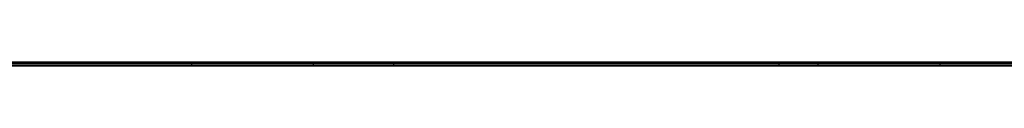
# Model space of a CAD drawing. Extents: x -3.09 to 3.09, y -0.36 to 1.94.
# Tile 100 of 168: x -0.811507 to -0.711196, y 1.8416 to 1.842. Entities that reach past the tile are written whole.
import ezdxf

# ---------------------------------------------------------------- set-up
doc = ezdxf.new("R2010")
doc.units = 0
doc.layers.get('0').update_dxf_attribs({"linetype": 'CONTINUOUS'})

# ---------------------------------------------------------------- blocks, each defined once
blk = doc.blocks.new('*U1')
at = {"extrusion": (0, 1, 0)}
for p, q in [((-3.01875, 1.842, 0.83), (3.01875, 1.842, 0.83)), ((3.01875, 1.842, -0.83), (-3.01875, 1.842, -0.83)), ((-2.92375, 1.842, -0.815), (2.92375, 1.842, -0.815)), ((2.92375, 1.842, 0.815), (-2.92375, 1.842, 0.815)), ((2.92375, 1.842, -0.7525), (-2.92375, 1.842, -0.7525)), ((-2.92375, 1.842, 0.7525), (2.92375, 1.842, 0.7525)), ((-2.45875, 1.842, -0.25), (-0.01875, 1.842, -0.25)), ((-0.01875, 1.842, 0.25), (-2.45875, 1.842, 0.25)), ((-2.45875, 1.8418, 0.25), (-0.01875, 1.8418, 0.25)), ((-0.01875, 1.8418, -0.25), (-2.45875, 1.8418, -0.25)), ((-0.7816, 1.842, 0.51106), (-0.79401, 1.842, 0.51106)), ((-0.79401, 1.842, 0.41106), (-0.77344, 1.842, 0.41106)), ((-0.79401, 1.842, 0.51106), (-0.79401, 1.842, 0.41106)), ((-0.73418, 1.842, 0.51106), (-0.7816, 1.842, 0.42159)), ((-0.7816, 1.842, 0.42159), (-0.7816, 1.842, 0.51106)), ((-0.77344, 1.842, 0.41106), (-0.73018, 1.842, 0.49269)), ((-0.71777, 1.842, 0.51106), (-0.73418, 1.842, 0.51106)), ((-0.73018, 1.842, 0.41106), (-0.71777, 1.842, 0.41106)), ((-0.73018, 1.842, 0.49269), (-0.73018, 1.842, 0.41106)), ((-0.71777, 1.842, 0.41106), (-0.71777, 1.842, 0.51106)), ((2.92375, 1.8416, -0.815), (-2.92375, 1.8416, -0.815)), ((-2.92375, 1.8416, 0.815), (2.92375, 1.8416, 0.815)), ((2.92375, 1.8416, -0.7525), (-2.92375, 1.8416, -0.7525)), ((-2.92375, 1.8416, 0.7525), (2.92375, 1.8416, 0.7525)), ((-0.77344, 1.8416, 0.41106), (-0.79401, 1.8416, 0.41106)), ((-0.79401, 1.8416, 0.51106), (-0.7816, 1.8416, 0.51106)), ((-0.79401, 1.8416, 0.41106), (-0.79401, 1.8416, 0.51106)), ((-0.7816, 1.8416, 0.42159), (-0.73418, 1.8416, 0.51106)), ((-0.7816, 1.8416, 0.51106), (-0.7816, 1.8416, 0.42159)), ((-0.73018, 1.8416, 0.49269), (-0.77344, 1.8416, 0.41106)), ((-0.73418, 1.8416, 0.51106), (-0.71777, 1.8416, 0.51106)), ((-0.71777, 1.8416, 0.41106), (-0.73018, 1.8416, 0.41106)), ((-0.73018, 1.8416, 0.41106), (-0.73018, 1.8416, 0.49269)), ((-0.71777, 1.8416, 0.51106), (-0.71777, 1.8416, 0.41106))]:
    blk.add_line(p, q, dxfattribs=at)
at = {"extrusion": (0, 0, -1)}
for p, q in [((-3.01875, 1.842, 0.83), (3.01875, 1.842, 0.83)), ((2.92375, 1.842, -0.7525), (-2.92375, 1.842, -0.7525)), ((2.92375, 1.842, 0.815), (-2.92375, 1.842, 0.815)), ((-0.01875, 1.842, 0.25), (-2.45875, 1.842, 0.25)), ((-2.45875, 1.8418, 0.25), (-0.01875, 1.8418, 0.25)), ((-0.7816, 1.842, 0.51106), (-0.79401, 1.842, 0.51106)), ((-0.79401, 1.842, 0.51106), (-0.79401, 1.8416, 0.51106)), ((-0.7816, 1.842, 0.51106), (-0.7816, 1.8416, 0.51106)), ((-0.71777, 1.842, 0.51106), (-0.73418, 1.842, 0.51106)), ((-0.73418, 1.842, 0.51106), (-0.73418, 1.8416, 0.51106)), ((-0.71777, 1.842, 0.51106), (-0.71777, 1.8416, 0.51106)), ((2.92375, 1.8416, -0.7525), (-2.92375, 1.8416, -0.7525)), ((-2.92375, 1.8416, 0.815), (2.92375, 1.8416, 0.815)), ((-0.79401, 1.8416, 0.51106), (-0.7816, 1.8416, 0.51106)), ((-0.73418, 1.8416, 0.51106), (-0.71777, 1.8416, 0.51106))]:
    blk.add_line(p, q, dxfattribs=at)
for p, q in [((3.01875, 1.842, -0.83), (-3.01875, 1.842, -0.83)), ((-2.92375, 1.842, 0.7525), (2.92375, 1.842, 0.7525)), ((-2.92375, 1.842, -0.815), (2.92375, 1.842, -0.815)), ((-2.45875, 1.842, -0.25), (-0.01875, 1.842, -0.25)), ((-0.01875, 1.8418, -0.25), (-2.45875, 1.8418, -0.25)), ((-0.79401, 1.842, 0.41106), (-0.77344, 1.842, 0.41106)), ((-0.79401, 1.842, 0.41106), (-0.79401, 1.8416, 0.41106)), ((-0.77344, 1.842, 0.41106), (-0.77344, 1.8416, 0.41106)), ((-0.73018, 1.842, 0.41106), (-0.71777, 1.842, 0.41106)), ((-0.73018, 1.842, 0.41106), (-0.73018, 1.8416, 0.41106)), ((-0.71777, 1.842, 0.41106), (-0.71777, 1.8416, 0.41106)), ((-2.92375, 1.8416, 0.7525), (2.92375, 1.8416, 0.7525)), ((2.92375, 1.8416, -0.815), (-2.92375, 1.8416, -0.815)), ((-0.77344, 1.8416, 0.41106), (-0.79401, 1.8416, 0.41106)), ((-0.71777, 1.8416, 0.41106), (-0.73018, 1.8416, 0.41106))]:
    blk.add_line(p, q)
at = {"extrusion": (1, 0, 0)}
for p, q in [((-0.79401, 1.842, 0.51106), (-0.79401, 1.842, 0.41106)), ((-0.79401, 1.842, 0.51106), (-0.79401, 1.8416, 0.51106)), ((-0.79401, 1.842, 0.41106), (-0.79401, 1.8416, 0.41106)), ((-0.73018, 1.842, 0.49269), (-0.73018, 1.842, 0.41106)), ((-0.73018, 1.842, 0.49269), (-0.73018, 1.8416, 0.49269)), ((-0.73018, 1.842, 0.41106), (-0.73018, 1.8416, 0.41106)), ((-0.79401, 1.8416, 0.41106), (-0.79401, 1.8416, 0.51106)), ((-0.73018, 1.8416, 0.41106), (-0.73018, 1.8416, 0.49269))]:
    blk.add_line(p, q, dxfattribs=at)
at = {"extrusion": (-1, 0, 0)}
for p, q in [((-0.7816, 1.842, 0.42159), (-0.7816, 1.842, 0.51106)), ((-0.7816, 1.842, 0.42159), (-0.7816, 1.8416, 0.42159)), ((-0.7816, 1.842, 0.51106), (-0.7816, 1.8416, 0.51106)), ((-0.71777, 1.842, 0.41106), (-0.71777, 1.842, 0.51106)), ((-0.71777, 1.842, 0.41106), (-0.71777, 1.8416, 0.41106)), ((-0.71777, 1.842, 0.51106), (-0.71777, 1.8416, 0.51106)), ((-0.7816, 1.8416, 0.51106), (-0.7816, 1.8416, 0.42159)), ((-0.71777, 1.8416, 0.51106), (-0.71777, 1.8416, 0.41106))]:
    blk.add_line(p, q, dxfattribs=at)
at = {"extrusion": (0.883533, 0, -0.468369)}
for p, q in [((-0.73418, 1.842, 0.51106), (-0.7816, 1.842, 0.42159)), ((-0.7816, 1.842, 0.42159), (-0.7816, 1.8416, 0.42159)), ((-0.73418, 1.842, 0.51106), (-0.73418, 1.8416, 0.51106)), ((-0.7816, 1.8416, 0.42159), (-0.73418, 1.8416, 0.51106))]:
    blk.add_line(p, q, dxfattribs=at)
at = {"extrusion": (-0.883573, 0, 0.468294)}
for p, q in [((-0.77344, 1.842, 0.41106), (-0.73018, 1.842, 0.49269)), ((-0.77344, 1.842, 0.41106), (-0.77344, 1.8416, 0.41106)), ((-0.73018, 1.842, 0.49269), (-0.73018, 1.8416, 0.49269)), ((-0.73018, 1.8416, 0.49269), (-0.77344, 1.8416, 0.41106))]:
    blk.add_line(p, q, dxfattribs=at)

msp = doc.modelspace()

# ---------------------------------------------------------------- block references
msp.add_blockref('*U1', (0, 0))

doc.saveas('drawing.dxf')
